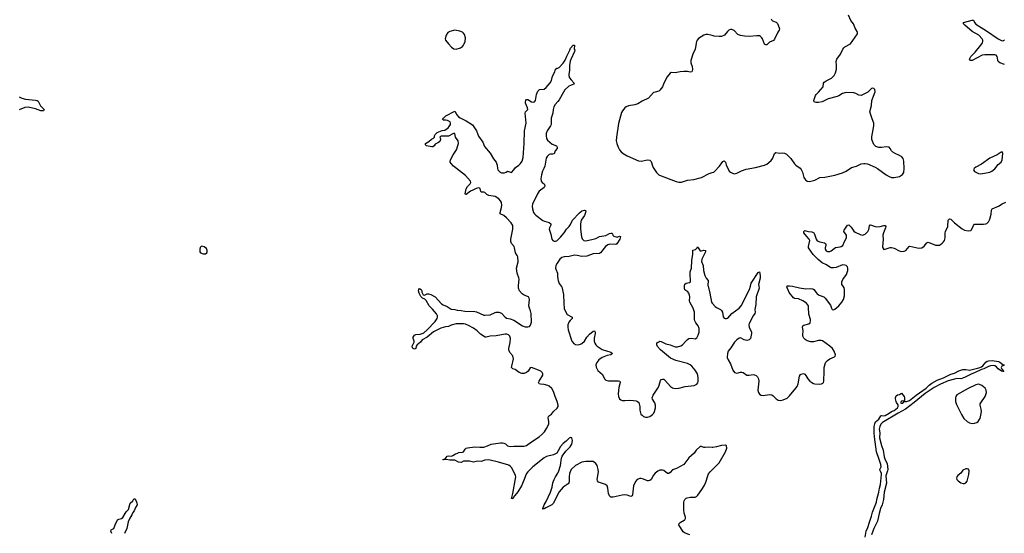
# Model space of a CAD drawing. Header units: inches. Extents: x 1649826 to 1814874, y 507393 to 641959.
# Tile 129 of 131: x 1748996 to 1764642, y 626075 to 634236. Entities that reach past the tile are written whole.
import ezdxf

# ---------------------------------------------------------------- set-up
doc = ezdxf.new("R2010")
doc.units = ezdxf.units.IN
doc.header["$MEASUREMENT"] = 0
for name, color, linetype in [('B7643', 7, 'Continuous'), ('B7652', 7, 'Continuous'), ('B7653', 7, 'Continuous'), ('B7662', 7, 'Continuous'), ('B7663', 7, 'Continuous')]:
    doc.layers.add(name, color=color, linetype=linetype)

msp = doc.modelspace()

# ---------------------------------------------------------------- linework, layer by layer
at = {"layer": 'B7643', "color": 6, "elevation": 600}
msp.add_lwpolyline([(1748989, 633009), (1749029, 632989), (1749090, 632974), (1749250, 632960), (1749273, 632953), (1749290, 632941), (1749328, 632868), (1749383, 632810), (1749375, 632790), (1749334, 632790), (1749250, 632819), (1749130, 632848), (1749080, 632840), (1748986, 632806)], dxfattribs=at)
at = {"layer": 'B7652', "color": 6, "elevation": 600}
for points in [[(1760000, 627441), (1759938, 627442), (1759890, 627437), (1759870, 627438), (1759830, 627455), (1759808, 627452), (1759746, 627394), (1759713, 627347), (1759630, 627276), (1759568, 627192), (1759549, 627171), (1759435, 627105), (1759370, 627084), (1759330, 627040), (1759310, 627025), (1759290, 627025), (1759230, 627073), (1759210, 627078), (1759170, 627076), (1759137, 627063), (1759094, 627030), (1759070, 626998), (1759031, 626930), (1759010, 626913), (1758990, 626908), (1758970, 626910), (1758910, 626937), (1758870, 626947), (1758850, 626947), (1758810, 626929), (1758780, 626900), (1758748, 626832), (1758733, 626687), (1758728, 626672), (1758710, 626661), (1758650, 626679), (1758610, 626684), (1758570, 626679), (1758428, 626648), (1758389, 626650), (1758367, 626670), (1758350, 626709), (1758344, 626790), (1758330, 626830), (1758306, 626850), (1758195, 626890), (1758176, 626910), (1758174, 626930), (1758192, 627050), (1758191, 627090), (1758172, 627150), (1758150, 627184), (1758110, 627217), (1757990, 627214), (1757930, 627204), (1757830, 627153), (1757762, 627090), (1757741, 627050), (1757735, 627025), (1757726, 626970), (1757728, 626892), (1757723, 626877), (1757710, 626862), (1757634, 626806), (1757567, 626733), (1757472, 626550), (1757451, 626530), (1757419, 626510), (1757358, 626482), (1757330, 626462), (1757310, 626458), (1757308, 626470), (1757331, 626530), (1757360, 626580), (1757429, 626731), (1757455, 626810), (1757470, 626879), (1757489, 626930), (1757510, 626972), (1757547, 627030), (1757565, 627070), (1757590, 627150), (1757607, 627270), (1757618, 627302), (1757677, 627383), (1757746, 627450), (1757768, 627490), (1757778, 627550), (1757769, 627590), (1757750, 627596), (1757730, 627586), (1757679, 627541), (1757630, 627504), (1757590, 627456), (1757555, 627385), (1757529, 627350), (1757477, 627323), (1757370, 627293), (1757330, 627273), (1757151, 627130), (1757073, 627050), (1757050, 627023), (1757032, 626990), (1757012, 626930), (1756968, 626830), (1756910, 626732), (1756862, 626678), (1756838, 626642), (1756830, 626621), (1756810, 626626), (1756810, 626630), (1756818, 626642), (1756834, 626706), (1756880, 626970), (1756874, 626994), (1756815, 627115), (1756790, 627144), (1756770, 627157), (1756607, 627207), (1756450, 627244), (1756390, 627240), (1756330, 627218), (1756270, 627222), (1756210, 627208), (1756143, 627223), (1756076, 627224), (1756050, 627221), (1756010, 627201), (1755968, 627208), (1755910, 627236), (1755830, 627238), (1755772, 627248), (1755730, 627241), (1755724, 627244), (1755719, 627250), (1755759, 627261), (1755790, 627302), (1755810, 627305), (1755859, 627301), (1755881, 627310), (1755921, 627339), (1755957, 627350), (1755970, 627359), (1756030, 627363), (1756049, 627370), (1756073, 627410), (1756093, 627427), (1756110, 627433), (1756230, 627450), (1756310, 627443), (1756370, 627446), (1756430, 627464), (1756490, 627490), (1756635, 627515), (1756670, 627514), (1756689, 627509), (1756715, 627495), (1756750, 627467), (1756790, 627452), (1756850, 627458), (1757010, 627460), (1757051, 627469), (1757130, 627528), (1757250, 627606), (1757301, 627650), (1757338, 627690), (1757370, 627738), (1757402, 627810), (1757406, 627850), (1757395, 627910), (1757399, 627930), (1757413, 627947), (1757445, 627970), (1757477, 628010), (1757536, 628064), (1757551, 628090), (1757553, 628110), (1757538, 628170), (1757503, 628250), (1757480, 628330), (1757450, 628375), (1757410, 628413), (1757390, 628425), (1757330, 628440), (1757270, 628444), (1757250, 628450), (1757242, 628470), (1757249, 628490), (1757308, 628590), (1757310, 628610), (1757298, 628630), (1757275, 628650), (1757241, 628670), (1757130, 628710), (1757110, 628702), (1757074, 628650), (1757050, 628630), (1757010, 628616), (1756976, 628616), (1756933, 628630), (1756870, 628677), (1756833, 628690), (1756820, 628700), (1756813, 628710), (1756816, 628730), (1756843, 628850), (1756833, 628893), (1756783, 628950), (1756769, 628989), (1756770, 629010), (1756792, 629108), (1756797, 629170), (1756786, 629210), (1756766, 629230), (1756738, 629238), (1756710, 629237), (1756570, 629211), (1756473, 629207), (1756410, 629190), (1756392, 629192), (1756319, 629239), (1756267, 629290), (1756210, 629336), (1756130, 629378), (1756078, 629398), (1756050, 629403), (1755930, 629401), (1755850, 629385), (1755810, 629362), (1755765, 629355), (1755690, 629334), (1755570, 629279), (1755470, 629192), (1755392, 629148), (1755364, 629110), (1755310, 629070), (1755298, 629050), (1755290, 629014), (1755270, 629003), (1755248, 629010), (1755240, 629020), (1755233, 629050), (1755265, 629110), (1755265, 629130), (1755251, 629170), (1755250, 629190), (1755258, 629210), (1755270, 629224), (1755290, 629236), (1755359, 629241), (1755407, 629253), (1755418, 629262), (1755470, 629309), (1755600, 629440), (1755630, 629487), (1755636, 629510), (1755635, 629530), (1755621, 629561), (1755557, 629637), (1755503, 629690), (1755454, 629774), (1755433, 629793), (1755397, 629810), (1755370, 629839), (1755344, 629890), (1755334, 629926), (1755339, 629950), (1755350, 629965), (1755377, 629950), (1755387, 629930), (1755388, 629908), (1755405, 629866), (1755430, 629857), (1755470, 629878), (1755490, 629880), (1755530, 629869), (1755598, 629830), (1755699, 629719), (1755725, 629705), (1755790, 629681), (1755850, 629637), (1755910, 629631), (1755950, 629621), (1756010, 629617), (1756070, 629606), (1756230, 629602), (1756256, 629596), (1756370, 629543), (1756390, 629541), (1756470, 629547), (1756550, 629584), (1756570, 629590), (1756610, 629590), (1756650, 629575), (1756710, 629510), (1756730, 629496), (1756790, 629482), (1756850, 629461), (1756984, 629370), (1757030, 629355), (1757070, 629354), (1757097, 629363), (1757115, 629385), (1757129, 629431), (1757122, 629570), (1757112, 629612), (1757096, 629650), (1757088, 629688), (1757097, 629790), (1757094, 629810), (1757080, 629830), (1757010, 629858), (1756981, 629881), (1756940, 629930), (1756924, 629970), (1756922, 630000)], [(1757601, 630000), (1757609, 629989), (1757639, 629870), (1757641, 629730), (1757647, 629647), (1757672, 629590), (1757698, 629550), (1757775, 629510), (1757773, 629490), (1757742, 629458), (1757724, 629430), (1757709, 629390), (1757705, 629350), (1757711, 629310), (1757770, 629127), (1757796, 629096), (1757830, 629076), (1757870, 629070), (1757910, 629080), (1757930, 629090), (1757970, 629126), (1758010, 629190), (1758050, 629240), (1758110, 629289), (1758132, 629292), (1758141, 629270), (1758141, 629250), (1758126, 629174), (1758124, 629130), (1758134, 629094), (1758150, 629070), (1758172, 629050), (1758250, 628997), (1758392, 628952), (1758415, 628930), (1758388, 628912), (1758330, 628899), (1758250, 628870), (1758199, 628830), (1758166, 628790), (1758150, 628750), (1758155, 628715), (1758170, 628683), (1758184, 628664), (1758257, 628597), (1758289, 628530), (1758310, 628509), (1758350, 628496), (1758490, 628500), (1758510, 628499), (1758531, 628491), (1758537, 628470), (1758516, 628390), (1758504, 628290), (1758510, 628247), (1758530, 628210), (1758550, 628194), (1758570, 628186), (1758610, 628184), (1758690, 628189), (1758750, 628185), (1758790, 628180), (1758815, 628170), (1758833, 628153), (1758842, 628130), (1758849, 628090), (1758850, 628030), (1758869, 627969), (1758886, 627950), (1758910, 627933), (1758938, 627922), (1758970, 627920), (1759007, 627933), (1759050, 627962), (1759074, 627986), (1759086, 628010), (1759101, 628070), (1759102, 628110), (1759090, 628147), (1759050, 628209), (1759044, 628230), (1759060, 628270), (1759145, 628395), (1759160, 628430), (1759179, 628501), (1759190, 628519), (1759210, 628526), (1759230, 628522), (1759250, 628510), (1759337, 628410), (1759370, 628386), (1759410, 628375), (1759470, 628384), (1759573, 628410), (1759715, 628425), (1759754, 628446), (1759770, 628468), (1759775, 628485), (1759780, 628550), (1759768, 628610), (1759732, 628670), (1759679, 628730), (1759650, 628753), (1759610, 628772), (1759420, 628820), (1759336, 628856), (1759181, 628990), (1759130, 629046), (1759120, 629070), (1759122, 629090), (1759132, 629108), (1759150, 629120), (1759170, 629126), (1759190, 629123), (1759265, 629085), (1759330, 629071), (1759410, 629039), (1759450, 629040), (1759504, 629056), (1759530, 629069), (1759581, 629130), (1759610, 629157), (1759630, 629169), (1759670, 629174), (1759730, 629166), (1759758, 629182), (1759779, 629221), (1759791, 629269), (1759793, 629330), (1759777, 629370), (1759739, 629419), (1759722, 629450), (1759718, 629470), (1759719, 629590), (1759699, 629650), (1759646, 629750), (1759641, 629770), (1759646, 629830), (1759641, 629861), (1759630, 629890), (1759613, 629910), (1759564, 629944), (1759559, 629970), (1759560, 630000)], [(1759934, 630000), (1759963, 629890), (1759988, 629750), (1760000, 629730)], [(1759643, 626050), (1759570, 626077), (1759538, 626098), (1759471, 626210), (1759475, 626230), (1759490, 626246), (1759557, 626283), (1759567, 626290), (1759576, 626310), (1759576, 626330), (1759554, 626394), (1759550, 626450), (1759552, 626570), (1759555, 626590), (1759566, 626614), (1759587, 626633), (1759601, 626639), (1759650, 626647), (1759728, 626652), (1759750, 626662), (1759770, 626679), (1759838, 626770), (1759874, 626830), (1759900, 626890), (1759929, 626990), (1759942, 627018), (1759969, 627051), (1760000, 627083)], [(1750459, 626070), (1750446, 626110), (1750449, 626130), (1750492, 626150), (1750511, 626210), (1750552, 626288), (1750570, 626299), (1750612, 626308), (1750636, 626324), (1750670, 626391), (1750690, 626419), (1750726, 626454), (1750750, 626556), (1750793, 626590), (1750810, 626622), (1750830, 626622), (1750859, 626559), (1750864, 626530), (1750836, 626484), (1750816, 626430), (1750796, 626404), (1750779, 626370), (1750744, 626316), (1750720, 626260), (1750698, 626150), (1750663, 626070)]]:
    msp.add_lwpolyline(points, dxfattribs=at)
at = {"layer": 'B7653', "color": 6, "elevation": 700}
for points in [[(1755910, 634068), (1755830, 634050), (1755800, 634030), (1755774, 633990), (1755755, 633930), (1755763, 633910), (1755808, 633850), (1755859, 633799), (1755895, 633775), (1755930, 633769), (1756002, 633790), (1756030, 633809), (1756048, 633830), (1756061, 633850), (1756076, 633890), (1756080, 633950), (1756063, 634003), (1756050, 634022), (1756030, 634040), (1755990, 634056)], [(1751890, 630636), (1751878, 630630), (1751866, 630614), (1751859, 630590), (1751860, 630550), (1751870, 630531), (1751910, 630515), (1751950, 630518), (1751969, 630531), (1751974, 630550), (1751974, 630570), (1751963, 630603), (1751929, 630629)]]:
    msp.add_lwpolyline(points, close=True, dxfattribs=at)
at = {"layer": 'B7653', "color": 6}
for points, elevation in [([(1760000, 633983), (1759930, 634003), (1759899, 634001), (1759870, 633991), (1759784, 633936), (1759761, 633910), (1759751, 633889), (1759729, 633770), (1759694, 633690), (1759659, 633590), (1759659, 633550), (1759681, 633490), (1759688, 633450), (1759683, 633417), (1759675, 633405), (1759650, 633402), (1759610, 633412), (1759550, 633415), (1759490, 633410), (1759410, 633394), (1759350, 633398), (1759330, 633388), (1759283, 633330), (1759233, 633230), (1759211, 633170), (1759170, 633114), (1759150, 633102), (1759093, 633087), (1759070, 633077), (1758988, 632990), (1758890, 632942), (1758821, 632899), (1758770, 632881), (1758670, 632865), (1758632, 632850), (1758610, 632834), (1758576, 632790), (1758561, 632759), (1758513, 632587), (1758478, 632370), (1758475, 632310), (1758483, 632270), (1758505, 632210), (1758529, 632169), (1758555, 632135), (1758588, 632108), (1758650, 632072), (1758830, 631992), (1758870, 631988), (1758970, 632008), (1759010, 632002), (1759030, 631985), (1759050, 631914), (1759062, 631890), (1759117, 631810), (1759153, 631773), (1759190, 631753), (1759430, 631667), (1759470, 631657), (1759510, 631656), (1759610, 631686), (1759710, 631695), (1759830, 631728), (1759950, 631790), (1760000, 631806)], 700), ([(1756922, 630000), (1756922, 630010), (1756933, 630113), (1756930, 630133), (1756903, 630210), (1756893, 630290), (1756916, 630390), (1756910, 630469), (1756902, 630490), (1756873, 630533), (1756858, 630610), (1756851, 630630), (1756810, 630679), (1756799, 630710), (1756802, 630750), (1756834, 630910), (1756830, 630964), (1756805, 631010), (1756730, 631090), (1756690, 631125), (1756633, 631153), (1756630, 631170), (1756653, 631250), (1756658, 631290), (1756651, 631330), (1756638, 631358), (1756610, 631390), (1756550, 631428), (1756450, 631442), (1756419, 631459), (1756390, 631488), (1756370, 631495), (1756335, 631495), (1756325, 631505), (1756312, 631552), (1756290, 631565), (1756250, 631555), (1756195, 631530), (1756158, 631510), (1756090, 631457), (1756081, 631461), (1756075, 631470), (1756090, 631550), (1756110, 631588), (1756155, 631630), (1756163, 631650), (1756158, 631670), (1756079, 631759), (1755889, 631910), (1755851, 631950), (1755839, 631970), (1755837, 631983), (1755841, 632010), (1755883, 632090), (1755937, 632170), (1755969, 632270), (1755964, 632310), (1755923, 632370), (1755910, 632426), (1755890, 632427), (1755810, 632387), (1755733, 632387), (1755695, 632385), (1755681, 632379), (1755672, 632370), (1755679, 632359), (1755682, 632330), (1755670, 632303), (1755650, 632283), (1755600, 632260), (1755581, 632230), (1755563, 632217), (1755546, 632214), (1755459, 632230), (1755443, 632250), (1755447, 632270), (1755500, 632300), (1755540, 632340), (1755570, 632352), (1755588, 632370), (1755589, 632390), (1755597, 632410), (1755613, 632430), (1755630, 632442), (1755707, 632473), (1755750, 632480), (1755803, 632517), (1755822, 632538), (1755840, 632570), (1755844, 632590), (1755835, 632615), (1755796, 632636), (1755770, 632640), (1755730, 632639), (1755717, 632650), (1755730, 632673), (1755770, 632710), (1755910, 632781), (1755944, 632724), (1755971, 632691), (1755995, 632675), (1756090, 632630), (1756190, 632566), (1756254, 632470), (1756288, 632388), (1756355, 632290), (1756382, 632222), (1756470, 632114), (1756526, 632026), (1756568, 631970), (1756586, 631926), (1756587, 631870), (1756593, 631850), (1756630, 631814), (1756650, 631805), (1756698, 631802), (1756727, 631813), (1756750, 631827), (1756811, 631809), (1756850, 631848), (1756873, 631887), (1756930, 631925), (1756956, 631950), (1756979, 631990), (1756995, 632045), (1757015, 632270), (1757019, 632470), (1757042, 632590), (1757030, 632750), (1757036, 632770), (1757069, 632811), (1757066, 632834), (1757036, 632910), (1757034, 632930), (1757041, 632950), (1757050, 632966), (1757070, 632968), (1757130, 632930), (1757156, 632924), (1757179, 632930), (1757190, 632952), (1757208, 633050), (1757230, 633103), (1757255, 633125), (1757330, 633134), (1757361, 633159), (1757425, 633235), (1757445, 633270), (1757463, 633337), (1757498, 633410), (1757510, 633451), (1757530, 633465), (1757550, 633468), (1757570, 633477), (1757634, 633546), (1757665, 633595), (1757690, 633659), (1757737, 633750), (1757750, 633786), (1757790, 633831), (1757812, 633830), (1757805, 633770), (1757815, 633750), (1757810, 633729), (1757754, 633606), (1757745, 633575), (1757735, 633510), (1757732, 633430), (1757721, 633370), (1757722, 633350), (1757734, 633314), (1757759, 633279), (1757807, 633230), (1757804, 633216), (1757803, 633210), (1757722, 633178), (1757661, 633119), (1757636, 633084), (1757570, 632963), (1757550, 632936), (1757505, 632890), (1757482, 632850), (1757471, 632810), (1757466, 632750), (1757440, 632670), (1757442, 632570), (1757433, 632547), (1757397, 632503), (1757378, 632470), (1757364, 632430), (1757360, 632390), (1757368, 632348), (1757382, 632322), (1757458, 632258), (1757524, 632230), (1757538, 632210), (1757537, 632190), (1757505, 632150), (1757490, 632104), (1757470, 632098), (1757430, 632100), (1757410, 632093), (1757377, 632063), (1757363, 632037), (1757342, 631910), (1757327, 631870), (1757306, 631830), (1757289, 631769), (1757279, 631710), (1757285, 631670), (1757300, 631650), (1757329, 631630), (1757338, 631618), (1757339, 631590), (1757328, 631570), (1757250, 631510), (1757222, 631470), (1757200, 631410), (1757144, 631310), (1757139, 631270), (1757144, 631230), (1757163, 631170), (1757176, 631150), (1757198, 631130), (1757310, 631045), (1757333, 631033), (1757411, 631011), (1757435, 630990), (1757437, 630970), (1757413, 630930), (1757408, 630908), (1757435, 630830), (1757454, 630750), (1757470, 630728), (1757490, 630716), (1757510, 630715), (1757530, 630724), (1757590, 630778), (1757648, 630850), (1757686, 630910), (1757730, 630950), (1757750, 630981), (1757783, 631050), (1757890, 631169), (1757930, 631197), (1757970, 631208), (1757985, 631205), (1757990, 631198), (1757986, 631170), (1757970, 631127), (1757920, 631050), (1757907, 630990), (1757907, 630910), (1757925, 630785), (1757936, 630756), (1757960, 630730), (1757990, 630721), (1758110, 630749), (1758150, 630761), (1758210, 630792), (1758311, 630809), (1758370, 630840), (1758390, 630845), (1758403, 630843), (1758415, 630835), (1758422, 630810), (1758435, 630795), (1758490, 630783), (1758530, 630795), (1758545, 630790), (1758534, 630750), (1758487, 630673), (1758470, 630665), (1758372, 630668), (1758340, 630660), (1758307, 630633), (1758228, 630532), (1758210, 630522), (1758110, 630518), (1758010, 630478), (1757930, 630475), (1757855, 630490), (1757812, 630492), (1757730, 630472), (1757650, 630469), (1757610, 630457), (1757578, 630430), (1757535, 630370), (1757517, 630330), (1757512, 630290), (1757516, 630270), (1757544, 630210), (1757541, 630150), (1757554, 630090), (1757570, 630046), (1757601, 630000)], 600), ([(1759560, 630000), (1759560, 630010), (1759566, 630034), (1759589, 630050), (1759641, 630059), (1759654, 630070), (1759648, 630210), (1759651, 630230), (1759673, 630290), (1759676, 630410), (1759690, 630510), (1759690, 630576), (1759735, 630585), (1759763, 630610), (1759770, 630625), (1759775, 630610), (1759810, 630566), (1759830, 630565), (1759870, 630574), (1759893, 630570), (1759894, 630550), (1759834, 630430), (1759832, 630392), (1759855, 630330), (1759864, 630250), (1759885, 630170), (1759903, 630130), (1759937, 630090), (1759931, 630010), (1759934, 630000)], 600)]:
    msp.add_lwpolyline(points, dxfattribs=dict(at, elevation=elevation))
at = {"layer": 'B7662', "color": 6}
for points, elevation in [([(1760000, 629730), (1760004, 629724), (1760050, 629679), (1760070, 629663), (1760132, 629632), (1760150, 629614), (1760162, 629590), (1760174, 629514), (1760190, 629493), (1760206, 629486), (1760230, 629486), (1760250, 629496), (1760310, 629570), (1760430, 629655), (1760463, 629690), (1760595, 629950), (1760607, 630000)], 600), ([(1760741, 630000), (1760747, 629970), (1760698, 629830), (1760693, 629710), (1760680, 629630), (1760683, 629590), (1760678, 629570), (1760649, 629531), (1760587, 629410), (1760582, 629390), (1760586, 629350), (1760624, 629270), (1760626, 629250), (1760609, 629170), (1760590, 629147), (1760550, 629139), (1760509, 629150), (1760450, 629182), (1760430, 629178), (1760390, 629148), (1760354, 629110), (1760296, 629024), (1760254, 628970), (1760241, 628930), (1760238, 628870), (1760252, 628830), (1760292, 628770), (1760330, 628667), (1760355, 628630), (1760390, 628620), (1760450, 628634), (1760470, 628634), (1760490, 628628), (1760550, 628587), (1760590, 628587), (1760650, 628597), (1760670, 628594), (1760701, 628581), (1760721, 628561), (1760735, 628530), (1760740, 628490), (1760725, 628350), (1760734, 628314), (1760750, 628288), (1760781, 628270), (1760810, 628263), (1760910, 628280), (1760950, 628276), (1760970, 628262), (1761018, 628210), (1761050, 628191), (1761090, 628186), (1761130, 628194), (1761190, 628225), (1761230, 628257), (1761330, 628379), (1761350, 628410), (1761366, 628450), (1761386, 628574), (1761402, 628598), (1761414, 628606), (1761450, 628613), (1761470, 628606), (1761490, 628583), (1761521, 628530), (1761550, 628492), (1761582, 628470), (1761610, 628457), (1761630, 628452), (1761710, 628447), (1761739, 628450), (1761759, 628461), (1761767, 628470), (1761773, 628490), (1761782, 628650), (1761781, 628710), (1761794, 628770), (1761806, 628794), (1761830, 628821), (1761870, 628848), (1761942, 628878), (1761955, 628890), (1761958, 628910), (1761939, 628970), (1761910, 629011), (1761868, 629048), (1761751, 629131), (1761730, 629138), (1761690, 629139), (1761610, 629119), (1761570, 629118), (1761510, 629134), (1761476, 629156), (1761458, 629178), (1761440, 629210), (1761438, 629230), (1761444, 629290), (1761436, 629350), (1761438, 629370), (1761457, 629383), (1761538, 629402), (1761558, 629422), (1761565, 629450), (1761563, 629470), (1761535, 629555), (1761532, 629670), (1761528, 629688), (1761497, 629730), (1761443, 629770), (1761370, 629800), (1761310, 629806), (1761290, 629815), (1761222, 629902), (1761187, 629990), (1761190, 630000)], 600), ([(1761274, 630000), (1761390, 629975), (1761490, 629962), (1761570, 629966), (1761600, 629960), (1761615, 629950), (1761650, 629899), (1761670, 629879), (1761700, 629860), (1761772, 629832), (1761793, 629813), (1761881, 629701), (1761896, 629650), (1761907, 629630), (1761930, 629626), (1761950, 629634), (1762010, 629688), (1762061, 629750), (1762085, 629790), (1762100, 629850), (1762102, 629950), (1762095, 629975), (1762080, 630000)], 600), ([(1762430, 626016), (1762449, 626110), (1762475, 626170), (1762498, 626250), (1762534, 626350), (1762548, 626412), (1762612, 626570), (1762617, 626610), (1762650, 626728), (1762659, 626790), (1762675, 626850), (1762690, 627010), (1762689, 627030), (1762668, 627070), (1762663, 627090), (1762683, 627130), (1762682, 627170), (1762656, 627250), (1762609, 627370), (1762603, 627450), (1762579, 627610), (1762575, 627670), (1762574, 627770), (1762584, 627816), (1762596, 627844), (1762646, 627890), (1762679, 627941), (1762690, 627945), (1762730, 627941), (1762750, 627948), (1762815, 627985), (1762850, 628009), (1762893, 628027), (1762944, 628070), (1762955, 628090), (1762955, 628115), (1762930, 628152), (1762923, 628170), (1762914, 628210), (1762913, 628230), (1762923, 628257), (1762945, 628275), (1762977, 628283), (1763010, 628303), (1763050, 628251), (1763057, 628230), (1763056, 628184), (1763050, 628176), (1763030, 628180), (1763010, 628176), (1763002, 628170), (1762993, 628150), (1763010, 628141), (1763030, 628145), (1763052, 628168), (1763090, 628169), (1763133, 628187), (1763239, 628270), (1763400, 628380), (1763449, 628431), (1763490, 628463), (1763574, 628510), (1763675, 628545), (1763790, 628605), (1763850, 628621), (1763922, 628658), (1763983, 628677), (1764030, 628679), (1764090, 628667), (1764236, 628704), (1764279, 628721), (1764303, 628737), (1764350, 628792), (1764370, 628809), (1764390, 628817), (1764450, 628820), (1764550, 628807), (1764570, 628797), (1764617, 628757), (1764638, 628750), (1764636, 628744), (1764603, 628730), (1764594, 628710), (1764603, 628683), (1764634, 628646), (1764616, 628644), (1764600, 628650), (1764544, 628690), (1764519, 628719), (1764494, 628734), (1764470, 628739), (1764424, 628736), (1764390, 628726), (1764319, 628690), (1764281, 628679), (1764177, 628630), (1764114, 628606), (1764009, 628550), (1763950, 628531), (1763890, 628533), (1763850, 628526), (1763750, 628497), (1763630, 628447), (1763528, 628392), (1763385, 628295), (1763210, 628154), (1763073, 628050), (1762954, 627986), (1762706, 627834), (1762681, 627810), (1762662, 627770), (1762656, 627730), (1762665, 627670), (1762660, 627590), (1762690, 627470), (1762715, 627395), (1762734, 627290), (1762750, 627243), (1762782, 627182), (1762789, 627090), (1762786, 627070), (1762758, 626990), (1762769, 626870), (1762732, 626730), (1762721, 626610), (1762703, 626530), (1762677, 626470), (1762653, 626390), (1762625, 626270), (1762567, 626153), (1762530, 626050)], 500), ([(1760000, 627083), (1760110, 627195), (1760210, 627370), (1760235, 627430), (1760230, 627464), (1760210, 627476), (1760150, 627470), (1760070, 627450), (1760010, 627441), (1760000, 627441)], 600)]:
    msp.add_lwpolyline(points, dxfattribs=dict(at, elevation=elevation))
at = {"layer": 'B7662', "color": 6, "elevation": 600}
for points in [[(1764230, 628443), (1764190, 628434), (1764070, 628378), (1763890, 628275), (1763871, 628250), (1763865, 628230), (1763865, 628170), (1763880, 628120), (1763963, 627963), (1764001, 627901), (1764050, 627854), (1764090, 627833), (1764130, 627820), (1764170, 627823), (1764203, 627837), (1764226, 627854), (1764244, 627876), (1764258, 627902), (1764271, 627950), (1764279, 628010), (1764275, 628050), (1764257, 628110), (1764259, 628130), (1764268, 628150), (1764336, 628250), (1764357, 628310), (1764356, 628350), (1764339, 628379), (1764286, 628426), (1764250, 628442)], [(1764030, 627102), (1763983, 627077), (1763949, 627030), (1763905, 626995), (1763887, 626970), (1763884, 626950), (1763890, 626930), (1763907, 626907), (1763950, 626879), (1763990, 626867), (1764010, 626868), (1764030, 626877), (1764050, 626904), (1764077, 627010), (1764081, 627070), (1764072, 627092), (1764050, 627102)]]:
    msp.add_lwpolyline(points, close=True, dxfattribs=at)
at = {"layer": 'B7663', "color": 6}
for points, elevation in [([(1760000, 631806), (1760026, 631814), (1760038, 631822), (1760119, 631910), (1760170, 631983), (1760190, 631993), (1760210, 631970), (1760224, 631930), (1760271, 631831), (1760290, 631812), (1760310, 631801), (1760350, 631789), (1760390, 631798), (1760465, 631835), (1760540, 631860), (1760690, 631889), (1760830, 631922), (1760870, 631941), (1760939, 632001), (1760963, 632037), (1760990, 632110), (1761010, 632124), (1761070, 632116), (1761110, 632120), (1761150, 632117), (1761181, 632101), (1761250, 632031), (1761310, 631946), (1761330, 631926), (1761397, 631877), (1761416, 631856), (1761436, 631816), (1761458, 631730), (1761483, 631690), (1761511, 631671), (1761546, 631666), (1761570, 631668), (1761630, 631687), (1761710, 631729), (1761790, 631735), (1761871, 631749), (1761950, 631767), (1762070, 631805), (1762129, 631831), (1762213, 631887), (1762291, 631909), (1762370, 631946), (1762410, 631953), (1762430, 631953), (1762470, 631944), (1762591, 631891), (1762629, 631869), (1762763, 631770), (1762810, 631744), (1762850, 631731), (1762890, 631726), (1762974, 631746), (1763025, 631775), (1763037, 631790), (1763045, 631810), (1763050, 631870), (1763046, 631990), (1763035, 632030), (1763015, 632055), (1762979, 632079), (1762909, 632109), (1762871, 632131), (1762850, 632154), (1762830, 632190), (1762810, 632210), (1762770, 632218), (1762690, 632207), (1762650, 632206), (1762602, 632222), (1762571, 632251), (1762546, 632306), (1762539, 632330), (1762536, 632376), (1762569, 632549), (1762570, 632590), (1762540, 632660), (1762506, 632770), (1762534, 632870), (1762536, 632950), (1762591, 633090), (1762586, 633126), (1762570, 633145), (1762550, 633148), (1762530, 633141), (1762473, 633087), (1762370, 633030), (1762330, 633037), (1762282, 633062), (1762250, 633072), (1762130, 633079), (1762070, 633062), (1762013, 633027), (1761985, 633015), (1761843, 632977), (1761750, 632931), (1761690, 632920), (1761650, 632921), (1761620, 632930), (1761613, 632950), (1761640, 633030), (1761650, 633047), (1761690, 633083), (1761763, 633170), (1761770, 633230), (1761779, 633241), (1761810, 633264), (1761894, 633306), (1761939, 633350), (1761957, 633390), (1761974, 633450), (1761976, 633510), (1761971, 633570), (1761980, 633610), (1762038, 633690), (1762076, 633770), (1762092, 633790), (1762110, 633803), (1762197, 633850), (1762307, 634010), (1762311, 634030), (1762306, 634050), (1762270, 634104), (1762247, 634170), (1762205, 634225), (1762166, 634310)], 700), ([(1760938, 634250), (1760947, 634230), (1760960, 634220), (1761015, 634195), (1761037, 634177), (1761051, 634151), (1761070, 634090), (1761064, 634070), (1761041, 634039), (1760991, 633929), (1760972, 633908), (1760910, 633879), (1760870, 633839), (1760850, 633835), (1760829, 633849), (1760801, 633930), (1760790, 633948), (1760770, 633968), (1760750, 633978), (1760710, 633980), (1760590, 633967), (1760513, 633973), (1760450, 633984), (1760410, 634000), (1760350, 634062), (1760310, 634078), (1760290, 634079), (1760265, 634070), (1760242, 634050), (1760195, 633990), (1760149, 633971), (1760110, 633967), (1760030, 633975), (1760000, 633983)], 700), ([(1764645, 633525), (1764569, 633549), (1764547, 633570), (1764538, 633590), (1764535, 633630), (1764528, 633650), (1764510, 633672), (1764490, 633678), (1764330, 633680), (1764289, 633670), (1764130, 633589), (1764101, 633590), (1764094, 633594), (1764089, 633609), (1764110, 633652), (1764179, 633721), (1764268, 633830), (1764295, 633870), (1764302, 633890), (1764300, 633910), (1764289, 633930), (1764235, 633990), (1764130, 634050), (1764013, 634150), (1763991, 634170), (1763993, 634190), (1764130, 634229), (1764150, 634230), (1764169, 634190), (1764190, 634165), (1764358, 634058), (1764542, 633930), (1764610, 633901), (1764630, 633905), (1764644, 633916)], 600), ([(1762080, 630000), (1762062, 630030), (1762058, 630050), (1762060, 630070), (1762074, 630110), (1762137, 630190), (1762157, 630250), (1762158, 630290), (1762152, 630310), (1762130, 630331), (1762110, 630338), (1762070, 630340), (1761970, 630300), (1761930, 630294), (1761890, 630294), (1761870, 630302), (1761819, 630339), (1761750, 630372), (1761684, 630424), (1761605, 630505), (1761529, 630609), (1761528, 630630), (1761550, 630730), (1761543, 630750), (1761502, 630790), (1761459, 630850), (1761458, 630870), (1761470, 630884), (1761490, 630882), (1761528, 630868), (1761583, 630863), (1761614, 630850), (1761628, 630828), (1761650, 630750), (1761670, 630724), (1761710, 630706), (1761785, 630690), (1761799, 630679), (1761806, 630670), (1761807, 630650), (1761795, 630610), (1761795, 630590), (1761810, 630565), (1761830, 630554), (1761850, 630551), (1761870, 630553), (1761890, 630563), (1761937, 630603), (1761961, 630619), (1762034, 630626), (1762050, 630630), (1762075, 630650), (1762103, 630710), (1762137, 630770), (1762134, 630810), (1762093, 630870), (1762099, 630890), (1762150, 630969), (1762170, 630977), (1762190, 630962), (1762210, 630939), (1762250, 630875), (1762270, 630858), (1762350, 630823), (1762390, 630815), (1762430, 630828), (1762472, 630868), (1762490, 630901), (1762500, 630960), (1762510, 630975), (1762530, 630973), (1762573, 630953), (1762610, 630947), (1762669, 630951), (1762730, 630968), (1762750, 630968), (1762757, 630950), (1762754, 630930), (1762720, 630850), (1762711, 630810), (1762716, 630744), (1762708, 630628), (1762711, 630610), (1762730, 630586), (1762750, 630588), (1762826, 630614), (1762850, 630616), (1762890, 630605), (1762970, 630563), (1763010, 630554), (1763050, 630556), (1763079, 630570), (1763128, 630632), (1763143, 630637), (1763285, 630605), (1763330, 630612), (1763370, 630635), (1763410, 630693), (1763430, 630703), (1763550, 630654), (1763589, 630651), (1763610, 630655), (1763630, 630663), (1763657, 630683), (1763676, 630704), (1763690, 630730), (1763701, 630770), (1763702, 630850), (1763707, 630870), (1763746, 630950), (1763750, 631050), (1763769, 631070), (1763790, 631065), (1763810, 631050), (1763848, 631010), (1763970, 630911), (1764010, 630893), (1764070, 630879), (1764110, 630884), (1764123, 630897), (1764153, 630967), (1764170, 630985), (1764190, 630989), (1764313, 630987), (1764348, 630992), (1764362, 630998), (1764390, 631022), (1764412, 631068), (1764432, 631148), (1764438, 631210), (1764450, 631230), (1764550, 631275), (1764608, 631312), (1764665, 631335)], 600), ([(1760607, 630000), (1760619, 630050), (1760730, 630217), (1760750, 630231), (1760764, 630170), (1760760, 630130), (1760735, 630030), (1760741, 630000)], 600), ([(1761190, 630000), (1761190, 630001), (1761193, 630007), (1761231, 630009), (1761274, 630000)], 600)]:
    msp.add_lwpolyline(points, dxfattribs=dict(at, elevation=elevation))
at = {"layer": 'B7663', "color": 6, "elevation": 700}
msp.add_lwpolyline([(1764610, 632135), (1764590, 632129), (1764529, 632091), (1764410, 632037), (1764279, 631941), (1764190, 631891), (1764163, 631870), (1764151, 631850), (1764166, 631826), (1764234, 631794), (1764270, 631788), (1764410, 631814), (1764445, 631830), (1764490, 631868), (1764543, 631937), (1764590, 631972), (1764610, 632010), (1764621, 632110)], close=True, dxfattribs=at)

doc.saveas('drawing.dxf')
